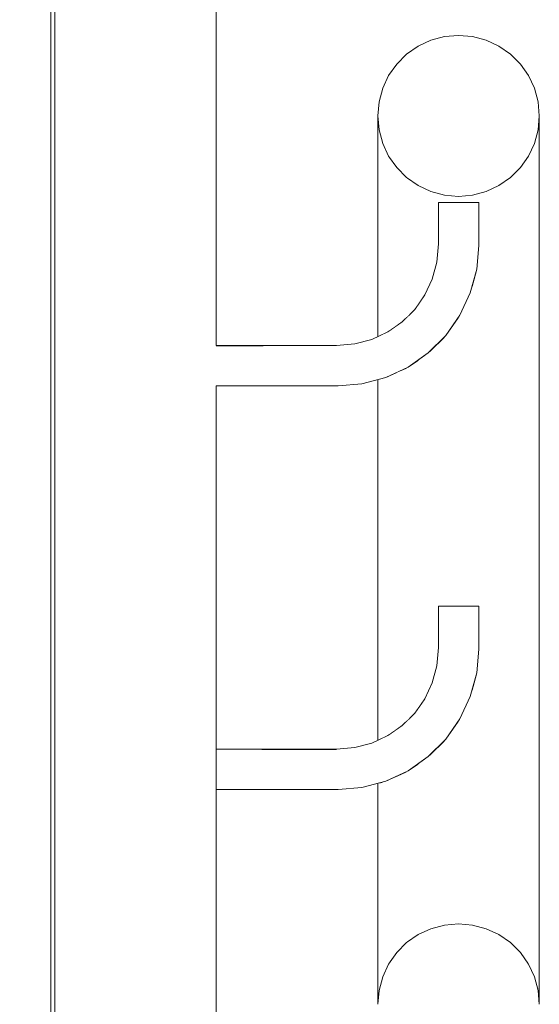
# Model space of a CAD drawing. Header units: millimetres. Extents: x 0 to 650, y -1 to 707.
# Tile 77 of 256: x 440.16 to 441.45, y 342.91 to 345.35. Entities that reach past the tile are written whole.
import ezdxf
from ezdxf.xclip import XClip

# ---------------------------------------------------------------- set-up
doc = ezdxf.new("R2010")
doc.units = ezdxf.units.MM
doc.header["$MEASUREMENT"] = 0
doc.header["$XCLIPFRAME"] = 0
doc.linetypes.add('Wipeout_Contour', pattern=[1000, 0, -1000])
doc.layers.add('Parede.ARQ', color=7, linetype='Continuous')

# ---------------------------------------------------------------- blocks, each defined once
blk = doc.blocks.new('Desenho_2_2', base_point=(960.5741, 336.178))
at = {"layer": 'Parede.ARQ', "color": 8, "linetype": 'Continuous', "lineweight": 0}
blk.add_line((441.033, 343.5549), (440.991, 343.5436), dxfattribs=at)
at = {"color": 254, "linetype": 'Wipeout_Contour', "lineweight": 0, "ltscale": 2241.813882}
blk.add_wipeout([(440.0476, 357.548), (440.0476, 336.1874), (440.2376, 336.1874), (440.2376, 357.548)], dxfattribs=at).dxf.layer = 'Parede.ARQ'
at = {"color": 254, "linetype": 'Wipeout_Contour', "lineweight": 0, "ltscale": 7277.565834}
blk.add_wipeout([(441.2823, 344.6906), (441.2823, 343.8938), (441.2976, 343.8938), (441.2976, 343.7874), (441.2925, 343.7288), (441.2823, 343.691), (441.2823, 343.1042), (441.316, 343.0952), (441.316, 344.904), (441.2823, 344.895), (441.2976, 344.8934), (441.2976, 344.787), (441.2925, 344.7284)], dxfattribs=at).dxf.layer = 'Parede.ARQ'
at = {"color": 254, "linetype": 'Wipeout_Contour', "lineweight": 0, "ltscale": 1680.667915}
blk.add_wipeout([(441.2006, 344.8934), (441.2006, 344.7913), (441.2043, 344.8934)], dxfattribs=at).dxf.layer = 'Parede.ARQ'
at = {"color": 254, "linetype": 'Wipeout_Contour', "lineweight": 0, "ltscale": 1678.287943}
blk.add_wipeout([(440.6405, 344.4892), (440.9476, 344.4892), (440.6407, 344.4979)], dxfattribs=at).dxf.layer = 'Parede.ARQ'
at = {"color": 254, "linetype": 'Wipeout_Contour', "lineweight": 0, "ltscale": 1677.244697}
blk.add_wipeout([(441.1515, 343.5467), (441.1062, 343.5149), (441.1566, 343.5406)], dxfattribs=at).dxf.layer = 'Parede.ARQ'
at = {"color": 254, "linetype": 'Wipeout_Contour', "lineweight": 0, "ltscale": 1677.069164}
blk.add_wipeout([(441.1212, 343.489), (441.0663, 343.4634), (441.1223, 343.487)], dxfattribs=at).dxf.layer = 'Parede.ARQ'
at = {"color": 254, "linetype": 'Wipeout_Contour', "lineweight": 0, "ltscale": 1676.428158}
blk.add_wipeout([(440.9496, 343.4426), (440.6476, 343.4426), (440.9497, 343.4404)], dxfattribs=at).dxf.layer = 'Parede.ARQ'
at = {"color": 254, "linetype": 'Wipeout_Contour', "lineweight": 0, "ltscale": 1675.701155}
blk.add_wipeout([(441.0476, 342.9079), (441.0506, 342.9425), (441.0506, 343.4561)], dxfattribs=at).dxf.layer = 'Parede.ARQ'
at = {"layer": 'Parede.ARQ', "color": 8, "linetype": 'Continuous', "lineweight": 0}
for p, q in [((441.2968, 343.8938), (441.2946, 343.8938)), ((441.2976, 343.8938), (441.2968, 343.8938)), ((441.2976, 343.8938), (441.2976, 343.7874)), ((441.2976, 343.7874), (441.2925, 343.7288))]:
    blk.add_line(p, q, dxfattribs=at)
at = {"color": 254, "linetype": 'Wipeout_Contour', "lineweight": 0, "ltscale": 2235.433507}
blk.add_wipeout([(440.2492, 346.3733), (440.2476, 346.3899), (440.2476, 336.1874), (440.2506, 346.358)], dxfattribs=at).dxf.layer = 'Parede.ARQ'
at = {"color": 254, "linetype": 'Wipeout_Contour', "lineweight": 0, "ltscale": 2238.248579}
blk.add_wipeout([(441.316, 344.904), (441.316, 343.0952), (441.3476, 343.0805), (441.3476, 344.9187)], dxfattribs=at).dxf.layer = 'Parede.ARQ'
at = {"color": 254, "linetype": 'Wipeout_Contour', "lineweight": 0, "ltscale": 1680.878886}
blk.add_wipeout([(441.2909, 344.8934), (441.2909, 344.7873), (441.2946, 344.8934)], dxfattribs=at).dxf.layer = 'Parede.ARQ'
at = {"color": 254, "linetype": 'Wipeout_Contour', "lineweight": 0, "ltscale": 1680.097399}
blk.add_wipeout([(441.2006, 344.7913), (441.1966, 344.7453), (441.2043, 344.7911)], dxfattribs=at).dxf.layer = 'Parede.ARQ'
at = {"color": 254, "linetype": 'Wipeout_Contour', "lineweight": 0, "ltscale": 1678.303113}
blk.add_wipeout([(440.6407, 344.4979), (440.9472, 344.4979), (440.6413, 344.5063)], dxfattribs=at).dxf.layer = 'Parede.ARQ'
at = {"color": 254, "linetype": 'Wipeout_Contour', "lineweight": 0, "ltscale": 1677.240822}
blk.add_wipeout([(441.146, 343.5531), (441.102, 343.5223), (441.1515, 343.5467)], dxfattribs=at).dxf.layer = 'Parede.ARQ'
at = {"color": 254, "linetype": 'Wipeout_Contour', "lineweight": 0, "ltscale": 1677.05047}
blk.add_wipeout([(441.1193, 343.4922), (441.0651, 343.4669), (441.1212, 343.489)], dxfattribs=at).dxf.layer = 'Parede.ARQ'
at = {"color": 254, "linetype": 'Wipeout_Contour', "lineweight": 0, "ltscale": 1676.434032}
blk.add_wipeout([(440.9495, 343.4463), (440.6476, 343.4463), (440.9496, 343.4426)], dxfattribs=at).dxf.layer = 'Parede.ARQ'
at = {"layer": 'Parede.ARQ', "color": 7, "linetype": 'Continuous', "lineweight": 0}
blk.add_line((440.2376, 357.548), (440.2376, 336.1874), dxfattribs=at)
at = {"color": 254, "linetype": 'Wipeout_Contour', "lineweight": 0, "ltscale": 2238.343515}
blk.add_wipeout([(441.3476, 344.9187), (441.3476, 343.0805), (441.3762, 343.0606), (441.3762, 344.9386)], dxfattribs=at).dxf.layer = 'Parede.ARQ'
at = {"color": 254, "linetype": 'Wipeout_Contour', "lineweight": 0, "ltscale": 1680.25138}
blk.add_wipeout([(441.2909, 344.7873), (441.2858, 344.7296), (441.2946, 344.7872)], dxfattribs=at).dxf.layer = 'Parede.ARQ'
at = {"color": 254, "linetype": 'Wipeout_Contour', "lineweight": 0, "ltscale": 1679.80584}
blk.add_wipeout([(441.1966, 344.7453), (441.1852, 344.7027), (441.2002, 344.7447)], dxfattribs=at).dxf.layer = 'Parede.ARQ'
at = {"color": 254, "linetype": 'Wipeout_Contour', "lineweight": 0, "ltscale": 1678.318312}
blk.add_wipeout([(440.6413, 344.5063), (440.9469, 344.5063), (440.6423, 344.5142)], dxfattribs=at).dxf.layer = 'Parede.ARQ'
at = {"color": 254, "linetype": 'Wipeout_Contour', "lineweight": 0, "ltscale": 1677.240201}
blk.add_wipeout([(441.1243, 343.579), (441.0851, 343.5515), (441.1294, 343.573)], dxfattribs=at).dxf.layer = 'Parede.ARQ'
at = {"color": 254, "linetype": 'Wipeout_Contour', "lineweight": 0, "ltscale": 1677.033191}
blk.add_wipeout([(441.1168, 343.4965), (441.0634, 343.4716), (441.1193, 343.4922)], dxfattribs=at).dxf.layer = 'Parede.ARQ'
at = {"color": 254, "linetype": 'Wipeout_Contour', "lineweight": 0, "ltscale": 1676.442296}
blk.add_wipeout([(440.9493, 343.4513), (440.6476, 343.4513), (440.9495, 343.4463)], dxfattribs=at).dxf.layer = 'Parede.ARQ'
at = {"color": 254, "linetype": 'Wipeout_Contour', "lineweight": 0, "ltscale": 2235.467159}
blk.add_wipeout([(441.0506, 343.4561), (441.0506, 342.9425), (441.0597, 342.9761), (441.0597, 343.4585)], dxfattribs=at).dxf.layer = 'Parede.ARQ'
at = {"color": 254, "linetype": 'Wipeout_Contour', "lineweight": 0, "ltscale": 2238.4275}
blk.add_wipeout([(441.3762, 344.9386), (441.3762, 343.0606), (441.4008, 343.036), (441.4008, 344.9632)], dxfattribs=at).dxf.layer = 'Parede.ARQ'
at = {"color": 254, "linetype": 'Wipeout_Contour', "lineweight": 0, "ltscale": 1679.936825}
blk.add_wipeout([(441.2858, 344.7296), (441.2704, 344.6717), (441.2895, 344.7289)], dxfattribs=at).dxf.layer = 'Parede.ARQ'
at = {"color": 254, "linetype": 'Wipeout_Contour', "lineweight": 0, "ltscale": 1679.61868}
blk.add_wipeout([(441.1852, 344.7027), (441.1666, 344.6628), (441.1887, 344.7015)], dxfattribs=at).dxf.layer = 'Parede.ARQ'
at = {"color": 254, "linetype": 'Wipeout_Contour', "lineweight": 0, "ltscale": 1678.333069}
blk.add_wipeout([(440.6423, 344.5142), (440.9465, 344.5142), (440.6436, 344.5214)], dxfattribs=at).dxf.layer = 'Parede.ARQ'
at = {"color": 254, "linetype": 'Wipeout_Contour', "lineweight": 0, "ltscale": 1677.258269}
blk.add_wipeout([(441.1125, 343.5931), (441.0759, 343.5675), (441.1157, 343.5893)], dxfattribs=at).dxf.layer = 'Parede.ARQ'
at = {"color": 254, "linetype": 'Wipeout_Contour', "lineweight": 0, "ltscale": 1677.017752}
blk.add_wipeout([(441.1137, 343.5019), (441.0612, 343.4774), (441.1168, 343.4965)], dxfattribs=at).dxf.layer = 'Parede.ARQ'
at = {"color": 254, "linetype": 'Wipeout_Contour', "lineweight": 0, "ltscale": 2235.545217}
blk.add_wipeout([(441.0597, 343.4585), (441.0597, 342.9761), (441.0744, 343.0076), (441.0744, 343.4638)], dxfattribs=at).dxf.layer = 'Parede.ARQ'
at = {"color": 254, "linetype": 'Wipeout_Contour', "lineweight": 0, "ltscale": 1676.452697}
blk.add_wipeout([(440.949, 343.4575), (440.6476, 343.4575), (440.9493, 343.4513)], dxfattribs=at).dxf.layer = 'Parede.ARQ'
at = {"layer": 'Parede.ARQ', "color": 8, "linetype": 'Continuous', "lineweight": 0}
for p, q in [((441.2976, 344.787), (441.2925, 344.7284)), ((441.0084, 343.4447), (440.9498, 343.4396))]:
    blk.add_line(p, q, dxfattribs=at)
at = {"color": 254, "linetype": 'Wipeout_Contour', "lineweight": 0, "ltscale": 2238.498002}
blk.add_wipeout([(441.4008, 344.9632), (441.4008, 343.036), (441.4208, 343.0076), (441.4208, 344.9916)], dxfattribs=at).dxf.layer = 'Parede.ARQ'
at = {"color": 254, "linetype": 'Wipeout_Contour', "lineweight": 0, "ltscale": 1679.450096}
blk.add_wipeout([(441.1666, 344.6628), (441.1413, 344.6267), (441.1698, 344.661)], dxfattribs=at).dxf.layer = 'Parede.ARQ'
at = {"color": 254, "linetype": 'Wipeout_Contour', "lineweight": 0, "ltscale": 1679.725042}
blk.add_wipeout([(441.2704, 344.6717), (441.245, 344.6175), (441.2738, 344.6705)], dxfattribs=at).dxf.layer = 'Parede.ARQ'
at = {"color": 254, "linetype": 'Wipeout_Contour', "lineweight": 0, "ltscale": 1677.004578}
blk.add_wipeout([(441.1101, 343.5081), (441.0588, 343.4841), (441.1137, 343.5019)], dxfattribs=at).dxf.layer = 'Parede.ARQ'
at = {"color": 254, "linetype": 'Wipeout_Contour', "lineweight": 0, "ltscale": 1676.46492}
blk.add_wipeout([(440.9487, 343.4646), (440.6476, 343.4646), (440.949, 343.4575)], dxfattribs=at).dxf.layer = 'Parede.ARQ'
at = {"color": 254, "linetype": 'Wipeout_Contour', "lineweight": 0, "ltscale": 2238.552878}
blk.add_wipeout([(441.4208, 343.0076), (441.4355, 342.9761), (441.4355, 345.0231), (441.4208, 344.9916)], dxfattribs=at).dxf.layer = 'Parede.ARQ'
at = {"color": 254, "linetype": 'Wipeout_Contour', "lineweight": 0, "ltscale": 1679.28307}
blk.add_wipeout([(441.1413, 344.6267), (441.1101, 344.5955), (441.1441, 344.6243)], dxfattribs=at).dxf.layer = 'Parede.ARQ'
at = {"color": 254, "linetype": 'Wipeout_Contour', "lineweight": 0, "ltscale": 1679.523736}
blk.add_wipeout([(441.245, 344.6175), (441.2107, 344.5684), (441.2483, 344.6156)], dxfattribs=at).dxf.layer = 'Parede.ARQ'
at = {"color": 254, "linetype": 'Wipeout_Contour', "lineweight": 0, "ltscale": 1676.995015}
blk.add_wipeout([(441.1062, 343.5149), (441.0561, 343.4916), (441.1101, 343.5081)], dxfattribs=at).dxf.layer = 'Parede.ARQ'
at = {"color": 254, "linetype": 'Wipeout_Contour', "lineweight": 0, "ltscale": 1676.478595}
blk.add_wipeout([(440.9483, 343.4725), (440.6476, 343.4725), (440.9487, 343.4646)], dxfattribs=at).dxf.layer = 'Parede.ARQ'
at = {"color": 254, "linetype": 'Wipeout_Contour', "lineweight": 0, "ltscale": 2235.638184}
blk.add_wipeout([(441.0944, 343.4731), (441.0744, 343.4638), (441.0744, 343.0076), (441.0944, 343.036)], dxfattribs=at).dxf.layer = 'Parede.ARQ'
at = {"layer": 'Parede.ARQ', "color": 8, "linetype": 'Continuous', "lineweight": 0}
blk.add_line((441.0674, 343.4605), (441.0084, 343.4447), dxfattribs=at)
at = {"color": 254, "linetype": 'Wipeout_Contour', "lineweight": 0, "ltscale": 2238.590449}
blk.add_wipeout([(441.4355, 342.9761), (441.4446, 342.9425), (441.4446, 345.0567), (441.4355, 345.0231)], dxfattribs=at).dxf.layer = 'Parede.ARQ'
at = {"color": 254, "linetype": 'Wipeout_Contour', "lineweight": 0, "ltscale": 1679.320037}
blk.add_wipeout([(441.2107, 344.5684), (441.1684, 344.5261), (441.2135, 344.5661)], dxfattribs=at).dxf.layer = 'Parede.ARQ'
at = {"color": 254, "linetype": 'Wipeout_Contour', "lineweight": 0, "ltscale": 2235.746662}
blk.add_wipeout([(441.0944, 343.4731), (441.0944, 343.036), (441.119, 343.0606), (441.119, 343.4846)], dxfattribs=at).dxf.layer = 'Parede.ARQ'
at = {"color": 254, "linetype": 'Wipeout_Contour', "lineweight": 0, "ltscale": 1676.493304}
blk.add_wipeout([(440.948, 343.4809), (440.6476, 343.4809), (440.9483, 343.4725)], dxfattribs=at).dxf.layer = 'Parede.ARQ'
at = {"color": 254, "linetype": 'Wipeout_Contour', "lineweight": 0, "ltscale": 2238.609566}
blk.add_wipeout([(441.4446, 345.0567), (441.4446, 342.9425), (441.4476, 342.9079), (441.4476, 345.0913)], dxfattribs=at).dxf.layer = 'Parede.ARQ'
at = {"color": 254, "linetype": 'Wipeout_Contour', "lineweight": 0, "ltscale": 1679.111548}
blk.add_wipeout([(441.1684, 344.5261), (441.1193, 344.4918), (441.1708, 344.5233)], dxfattribs=at).dxf.layer = 'Parede.ARQ'
at = {"color": 254, "linetype": 'Wipeout_Contour', "lineweight": 0, "ltscale": 1676.508602}
blk.add_wipeout([(440.9476, 343.4896), (440.6476, 343.4896), (440.948, 343.4809)], dxfattribs=at).dxf.layer = 'Parede.ARQ'
at = {"color": 254, "linetype": 'Wipeout_Contour', "lineweight": 0, "ltscale": 2795.518059}
blk.add_wipeout([(441.119, 343.4846), (441.119, 343.0606), (441.1476, 343.0805), (441.1476, 343.5038), (441.1227, 343.4863)], dxfattribs=at).dxf.layer = 'Parede.ARQ'
at = {"layer": 'Parede.ARQ', "color": 8, "linetype": 'Continuous', "lineweight": 0}
blk.add_line((441.1227, 343.4863), (441.0674, 343.4605), dxfattribs=at)
at = {"color": 254, "linetype": 'Wipeout_Contour', "lineweight": 0, "ltscale": 1679.089562}
blk.add_wipeout([(441.1515, 344.5463), (441.1062, 344.5145), (441.1566, 344.5402)], dxfattribs=at).dxf.layer = 'Parede.ARQ'
at = {"color": 254, "linetype": 'Wipeout_Contour', "lineweight": 0, "ltscale": 1678.914137}
blk.add_wipeout([(441.1212, 344.4886), (441.0663, 344.463), (441.1223, 344.4866)], dxfattribs=at).dxf.layer = 'Parede.ARQ'
at = {"color": 254, "linetype": 'Wipeout_Contour', "lineweight": 0, "ltscale": 2235.988739}
blk.add_wipeout([(441.1476, 343.5038), (441.1476, 343.0805), (441.1792, 343.0952), (441.1792, 343.5279)], dxfattribs=at).dxf.layer = 'Parede.ARQ'
at = {"color": 254, "linetype": 'Wipeout_Contour', "lineweight": 0, "ltscale": 1676.524023}
blk.add_wipeout([(440.9472, 343.4983), (440.6476, 343.4983), (440.9476, 343.4896)], dxfattribs=at).dxf.layer = 'Parede.ARQ'
at = {"color": 254, "linetype": 'Wipeout_Contour', "lineweight": 0, "ltscale": 1679.082643}
blk.add_wipeout([(441.1294, 344.5726), (441.089, 344.5443), (441.1348, 344.5661)], dxfattribs=at).dxf.layer = 'Parede.ARQ'
at = {"color": 254, "linetype": 'Wipeout_Contour', "lineweight": 0, "ltscale": 1678.878066}
blk.add_wipeout([(441.1168, 344.4961), (441.0634, 344.4712), (441.1193, 344.4918)], dxfattribs=at).dxf.layer = 'Parede.ARQ'
at = {"color": 254, "linetype": 'Wipeout_Contour', "lineweight": 0, "ltscale": 2236.12214}
blk.add_wipeout([(441.2129, 343.5615), (441.1792, 343.5279), (441.1792, 343.0952), (441.2129, 343.1042)], dxfattribs=at).dxf.layer = 'Parede.ARQ'
at = {"color": 254, "linetype": 'Wipeout_Contour', "lineweight": 0, "ltscale": 1676.5391}
blk.add_wipeout([(440.9469, 343.5067), (440.6476, 343.5067), (440.9472, 343.4983)], dxfattribs=at).dxf.layer = 'Parede.ARQ'
at = {"layer": 'Parede.ARQ', "color": 8, "linetype": 'Continuous', "lineweight": 0}
blk.add_line((441.1727, 343.5214), (441.1227, 343.4863), dxfattribs=at)
at = {"color": 254, "linetype": 'Wipeout_Contour', "lineweight": 0, "ltscale": 1679.0852}
blk.add_wipeout([(441.1243, 344.5786), (441.0851, 344.5511), (441.1294, 344.5726)], dxfattribs=at).dxf.layer = 'Parede.ARQ'
at = {"color": 254, "linetype": 'Wipeout_Contour', "lineweight": 0, "ltscale": 1678.849393}
blk.add_wipeout([(441.1101, 344.5077), (441.0588, 344.4837), (441.1137, 344.5015)], dxfattribs=at).dxf.layer = 'Parede.ARQ'
at = {"color": 254, "linetype": 'Wipeout_Contour', "lineweight": 0, "ltscale": 1678.653702}
blk.add_wipeout([(441.0651, 344.4665), (441.0072, 344.451), (441.0663, 344.463)], dxfattribs=at).dxf.layer = 'Parede.ARQ'
at = {"color": 254, "linetype": 'Wipeout_Contour', "lineweight": 0, "ltscale": 2236.20521}
blk.add_wipeout([(441.2129, 343.1042), (441.2476, 343.1072), (441.2476, 343.6098), (441.2159, 343.5645)], dxfattribs=at).dxf.layer = 'Parede.ARQ'
at = {"color": 254, "linetype": 'Wipeout_Contour', "lineweight": 0, "ltscale": 1676.553371}
blk.add_wipeout([(440.9465, 343.5146), (440.6476, 343.5146), (440.9469, 343.5067)], dxfattribs=at).dxf.layer = 'Parede.ARQ'
at = {"layer": 'Parede.ARQ', "color": 8, "linetype": 'Continuous', "lineweight": 0}
blk.add_line((441.2159, 343.5645), (441.1727, 343.5214), dxfattribs=at)
at = {"color": 254, "linetype": 'Wipeout_Contour', "lineweight": 0, "ltscale": 1679.103458}
blk.add_wipeout([(441.1125, 344.5927), (441.0759, 344.5671), (441.1157, 344.5889)], dxfattribs=at).dxf.layer = 'Parede.ARQ'
at = {"color": 254, "linetype": 'Wipeout_Contour', "lineweight": 0, "ltscale": 1678.839819}
blk.add_wipeout([(441.1062, 344.5145), (441.0561, 344.4912), (441.1101, 344.5077)], dxfattribs=at).dxf.layer = 'Parede.ARQ'
at = {"color": 254, "linetype": 'Wipeout_Contour', "lineweight": 0, "ltscale": 2237.148578}
blk.add_wipeout([(441.0674, 344.4601), (441.0597, 343.5673), (441.0725, 343.5733), (441.0744, 344.4634)], dxfattribs=at).dxf.layer = 'Parede.ARQ'
at = {"color": 254, "linetype": 'Wipeout_Contour', "lineweight": 0, "ltscale": 1678.180256}
blk.add_wipeout([(441.0072, 344.451), (440.9495, 344.4459), (441.0079, 344.4473)], dxfattribs=at).dxf.layer = 'Parede.ARQ'
at = {"color": 254, "linetype": 'Wipeout_Contour', "lineweight": 0, "ltscale": 2795.698861}
blk.add_wipeout([(441.2476, 343.1072), (441.2823, 343.1042), (441.2823, 343.691), (441.2767, 343.6698), (441.2509, 343.6145)], dxfattribs=at).dxf.layer = 'Parede.ARQ'
at = {"color": 254, "linetype": 'Wipeout_Contour', "lineweight": 0, "ltscale": 1676.566407}
blk.add_wipeout([(440.9462, 343.5218), (440.6476, 343.5218), (440.9465, 343.5146)], dxfattribs=at).dxf.layer = 'Parede.ARQ'
at = {"layer": 'Parede.ARQ', "color": 7, "linetype": 'Continuous', "lineweight": 0}
blk.add_line((441.0476, 343.5617), (441.0476, 344.4548), dxfattribs=at)
at = {"layer": 'Parede.ARQ', "color": 8, "linetype": 'Continuous', "lineweight": 0}
for p, q in [((441.2925, 343.7288), (441.2767, 343.6698)), ((441.2767, 343.6698), (441.2509, 343.6145)), ((441.2509, 343.6145), (441.2159, 343.5645))]:
    blk.add_line(p, q, dxfattribs=at)
at = {"color": 254, "linetype": 'Wipeout_Contour', "lineweight": 0, "ltscale": 1678.929599}
blk.add_wipeout([(441.074, 344.5703), (441.0341, 344.5516), (441.0759, 344.5671)], dxfattribs=at).dxf.layer = 'Parede.ARQ'
at = {"color": 254, "linetype": 'Wipeout_Contour', "lineweight": 0, "ltscale": 2237.532856}
blk.add_wipeout([(441.0744, 344.4634), (441.0744, 343.5746), (441.0944, 343.5886), (441.0944, 344.4727)], dxfattribs=at).dxf.layer = 'Parede.ARQ'
at = {"color": 254, "linetype": 'Wipeout_Contour', "lineweight": 0, "ltscale": 1678.272589}
blk.add_wipeout([(440.9496, 344.4422), (440.6461, 344.4422), (440.9497, 344.44)], dxfattribs=at).dxf.layer = 'Parede.ARQ'
at = {"color": 254, "linetype": 'Wipeout_Contour', "lineweight": 0, "ltscale": 1676.577809}
blk.add_wipeout([(440.9459, 343.5279), (440.6476, 343.5279), (440.9462, 343.5218)], dxfattribs=at).dxf.layer = 'Parede.ARQ'
at = {"color": 254, "linetype": 'Wipeout_Contour', "lineweight": 0, "ltscale": 20117.701294}
blk.add_wipeout([(441.0476, 342.9079), (441.0506, 342.8733), (441.0597, 342.8397), (441.0744, 342.8082), (441.0944, 342.7798), (441.119, 342.7552), (441.1476, 342.7353), (441.1792, 342.7206), (441.2129, 342.7116), (441.2476, 342.7086), (441.2823, 342.7116), (441.316, 342.7206), (441.3476, 342.7353), (441.3762, 342.7552), (441.4008, 342.7798), (441.4208, 342.8082), (441.4355, 342.8397), (441.4446, 342.8733), (441.4476, 342.9079), (441.4446, 342.9425), (441.4355, 342.9761), (441.4208, 343.0076), (441.4008, 343.036), (441.3762, 343.0606), (441.3476, 343.0805), (441.316, 343.0952), (441.2823, 343.1042), (441.2476, 343.1072), (441.2129, 343.1042), (441.1792, 343.0952), (441.1476, 343.0805), (441.119, 343.0606), (441.0944, 343.036), (441.0744, 343.0076), (441.0597, 342.9761), (441.0506, 342.9425)], dxfattribs=at).dxf.layer = 'Parede.ARQ'
at = {"layer": 'Parede.ARQ', "color": 8, "linetype": 'Continuous', "lineweight": 0}
for p, q in [((441.0674, 344.4601), (441.0084, 344.4443)), ((441.0725, 343.5733), (441.033, 343.5549))]:
    blk.add_line(p, q, dxfattribs=at)
at = {"layer": 'Parede.ARQ', "color": 7, "linetype": 'Continuous', "lineweight": 0}
for p, q in [((441.0476, 342.9079), (441.0476, 343.4552)), ((441.1792, 343.0952), (441.1476, 343.0805)), ((441.2129, 343.1042), (441.1792, 343.0952)), ((441.2476, 343.1072), (441.2129, 343.1042)), ((441.2823, 343.1042), (441.2476, 343.1072)), ((441.316, 343.0952), (441.2823, 343.1042)), ((441.3476, 343.0805), (441.316, 343.0952)), ((441.1476, 343.0805), (441.119, 343.0606)), ((441.3762, 343.0606), (441.3476, 343.0805)), ((441.119, 343.0606), (441.0944, 343.036)), ((441.4008, 343.036), (441.3762, 343.0606)), ((441.0944, 343.036), (441.0744, 343.0076)), ((441.4208, 343.0076), (441.4008, 343.036)), ((441.0744, 343.0076), (441.0597, 342.9761)), ((441.4355, 342.9761), (441.4208, 343.0076)), ((441.0597, 342.9761), (441.0506, 342.9425)), ((441.4446, 342.9425), (441.4355, 342.9761)), ((441.0506, 342.9425), (441.0476, 342.9079)), ((441.4476, 342.9079), (441.4446, 342.9425))]:
    blk.add_line(p, q, dxfattribs=at)
at = {"color": 254, "linetype": 'Wipeout_Contour', "lineweight": 0, "ltscale": 1680.346024}
blk.add_wipeout([(441.0476, 344.5613), (441.0506, 345.0567), (441.0476, 345.0913)], dxfattribs=at).dxf.layer = 'Parede.ARQ'
at = {"color": 254, "linetype": 'Wipeout_Contour', "lineweight": 0, "ltscale": 1678.708637}
blk.add_wipeout([(441.0341, 344.5516), (440.9915, 344.5402), (441.0353, 344.5482)], dxfattribs=at).dxf.layer = 'Parede.ARQ'
at = {"color": 254, "linetype": 'Wipeout_Contour', "lineweight": 0, "ltscale": 2796.431909}
blk.add_wipeout([(441.119, 344.4842), (441.0944, 344.4727), (441.0944, 343.5886), (441.1082, 343.5983), (441.119, 343.6091)], dxfattribs=at).dxf.layer = 'Parede.ARQ'
at = {"color": 254, "linetype": 'Wipeout_Contour', "lineweight": 0, "ltscale": 1678.277927}
blk.add_wipeout([(440.9495, 344.4459), (440.6454, 344.4459), (440.9496, 344.4422)], dxfattribs=at).dxf.layer = 'Parede.ARQ'
at = {"color": 254, "linetype": 'Wipeout_Contour', "lineweight": 0, "ltscale": 1676.58723}
blk.add_wipeout([(440.9457, 343.5329), (440.6476, 343.5329), (440.9459, 343.5279)], dxfattribs=at).dxf.layer = 'Parede.ARQ'
at = {"layer": 'Parede.ARQ', "color": 8, "linetype": 'Continuous', "lineweight": 0}
blk.add_line((441.0084, 344.4443), (440.9498, 344.4392), dxfattribs=at)
at = {"color": 254, "linetype": 'Wipeout_Contour', "lineweight": 0, "ltscale": 1680.315194}
blk.add_wipeout([(441.0597, 345.0231), (441.0506, 345.0567), (441.0506, 344.5627)], dxfattribs=at).dxf.layer = 'Parede.ARQ'
at = {"color": 254, "linetype": 'Wipeout_Contour', "lineweight": 0, "ltscale": 1678.206119}
blk.add_wipeout([(440.9915, 344.5402), (440.9455, 344.5362), (440.9921, 344.5366)], dxfattribs=at).dxf.layer = 'Parede.ARQ'
at = {"color": 254, "linetype": 'Wipeout_Contour', "lineweight": 0, "ltscale": 3356.796075}
blk.add_wipeout([(441.119, 344.4842), (441.119, 343.6091), (441.139, 343.629), (441.1476, 343.6414), (441.1476, 344.5034), (441.1227, 344.4859)], dxfattribs=at).dxf.layer = 'Parede.ARQ'
at = {"color": 254, "linetype": 'Wipeout_Contour', "lineweight": 0, "ltscale": 1676.59437}
blk.add_wipeout([(440.9455, 343.5366), (440.6476, 343.5366), (440.9457, 343.5329)], dxfattribs=at).dxf.layer = 'Parede.ARQ'
at = {"layer": 'Parede.ARQ', "color": 8, "linetype": 'Continuous', "lineweight": 0}
for p, q in [((441.033, 344.5545), (440.991, 344.5432)), ((441.1227, 344.4859), (441.0674, 344.4601)), ((441.139, 343.629), (441.1082, 343.5983)), ((441.1082, 343.5983), (441.0725, 343.5733))]:
    blk.add_line(p, q, dxfattribs=at)
at = {"color": 254, "linetype": 'Wipeout_Contour', "lineweight": 0, "ltscale": 2239.420393}
blk.add_wipeout([(441.0597, 344.5669), (441.0725, 344.5729), (441.0744, 344.9916), (441.0597, 345.0231)], dxfattribs=at).dxf.layer = 'Parede.ARQ'
at = {"color": 254, "linetype": 'Wipeout_Contour', "lineweight": 0, "ltscale": 1678.347782}
blk.add_wipeout([(440.6436, 344.5214), (440.9462, 344.5214), (440.6448, 344.5275)], dxfattribs=at).dxf.layer = 'Parede.ARQ'
at = {"color": 254, "linetype": 'Wipeout_Contour', "lineweight": 0, "ltscale": 2796.886342}
blk.add_wipeout([(441.1476, 344.5034), (441.1476, 343.6414), (441.1639, 343.6647), (441.1792, 343.6974), (441.1792, 344.5275)], dxfattribs=at).dxf.layer = 'Parede.ARQ'
at = {"color": 254, "linetype": 'Wipeout_Contour', "lineweight": 0, "ltscale": 1676.59904}
blk.add_wipeout([(440.9454, 343.5389), (440.6476, 343.5389), (440.9455, 343.5366)], dxfattribs=at).dxf.layer = 'Parede.ARQ'
at = {"layer": 'Parede.ARQ', "color": 8, "linetype": 'Continuous', "lineweight": 0}
for p, q in [((441.1639, 343.6647), (441.139, 343.629)), ((440.991, 343.5436), (440.9454, 343.5396))]:
    blk.add_line(p, q, dxfattribs=at)
at = {"color": 254, "linetype": 'Wipeout_Contour', "lineweight": 0, "ltscale": 2239.956868}
blk.add_wipeout([(441.0506, 345.0733), (441.0506, 345.0567), (441.0597, 345.0231), (441.0597, 345.0397)], dxfattribs=at).dxf.layer = 'Parede.ARQ'
at = {"color": 254, "linetype": 'Wipeout_Contour', "lineweight": 0, "ltscale": 2239.365604}
blk.add_wipeout([(441.0944, 344.9632), (441.0744, 344.9916), (441.0744, 344.5742), (441.0944, 344.5882)], dxfattribs=at).dxf.layer = 'Parede.ARQ'
at = {"color": 254, "linetype": 'Wipeout_Contour', "lineweight": 0, "ltscale": 3915.674209}
blk.add_wipeout([(441.1792, 344.5275), (441.1792, 343.6974), (441.1936, 343.7462), (441.1976, 343.7918), (441.1976, 343.8938), (441.2129, 343.8938), (441.2129, 344.5611)], dxfattribs=at).dxf.layer = 'Parede.ARQ'
at = {"color": 254, "linetype": 'Wipeout_Contour', "lineweight": 0, "ltscale": 1678.377014}
blk.add_wipeout([(440.6461, 344.5362), (440.9455, 344.5362), (440.6468, 344.5385)], dxfattribs=at).dxf.layer = 'Parede.ARQ'
at = {"layer": 'Parede.ARQ', "color": 8, "linetype": 'Continuous', "lineweight": 0}
for p, q in [((441.0725, 344.5729), (441.033, 344.5545)), ((440.991, 344.5432), (440.9454, 344.5392)), ((441.1727, 344.521), (441.1227, 344.4859)), ((441.1984, 343.8938), (441.1976, 343.8938)), ((441.1976, 343.8938), (441.1976, 343.7918)), ((441.2006, 343.8938), (441.1984, 343.8938)), ((441.1976, 343.7918), (441.1936, 343.7462)), ((441.1936, 343.7462), (441.1823, 343.7042)), ((441.1823, 343.7042), (441.1639, 343.6647))]:
    blk.add_line(p, q, dxfattribs=at)
at = {"color": 254, "linetype": 'Wipeout_Contour', "lineweight": 0, "ltscale": 8378.548115}
blk.add_wipeout([(440.6355, 346.327), (440.6355, 336.1874), (440.6446, 342.2535), (440.6423, 342.2642), (440.6407, 342.2805), (440.6407, 342.2979), (440.6423, 342.3142), (440.6446, 342.3249), (440.6446, 344.4535), (440.6423, 344.4642), (440.6407, 344.4805), (440.6407, 344.4979), (440.6423, 344.5142), (440.6446, 344.5249), (440.6446, 346.358)], dxfattribs=at).dxf.layer = 'Parede.ARQ'
at = {"color": 254, "linetype": 'Wipeout_Contour', "lineweight": 0, "ltscale": 2239.914142}
blk.add_wipeout([(441.0597, 345.0397), (441.0597, 345.0231), (441.0744, 344.9916), (441.0744, 345.0082)], dxfattribs=at).dxf.layer = 'Parede.ARQ'
at = {"color": 254, "linetype": 'Wipeout_Contour', "lineweight": 0, "ltscale": 2798.854417}
blk.add_wipeout([(441.0944, 344.5882), (441.1082, 344.5979), (441.119, 344.6087), (441.119, 344.9386), (441.0944, 344.9632)], dxfattribs=at).dxf.layer = 'Parede.ARQ'
at = {"color": 254, "linetype": 'Wipeout_Contour', "lineweight": 0, "ltscale": 2798.888943}
blk.add_wipeout([(441.2129, 344.5611), (441.2129, 343.8938), (441.2476, 343.8938), (441.2476, 344.6094), (441.2159, 344.5641)], dxfattribs=at).dxf.layer = 'Parede.ARQ'
at = {"layer": 'Parede.ARQ', "color": 8, "linetype": 'Continuous', "lineweight": 0}
for p, q in [((441.2159, 344.5641), (441.1727, 344.521)), ((441.2043, 343.8938), (441.2006, 343.8938)), ((441.2093, 343.8938), (441.2043, 343.8938)), ((441.2155, 343.8938), (441.2093, 343.8938)), ((441.2226, 343.8938), (441.2155, 343.8938)), ((441.2305, 343.8938), (441.2226, 343.8938))]:
    blk.add_line(p, q, dxfattribs=at)
at = {"color": 254, "linetype": 'Wipeout_Contour', "lineweight": 0, "ltscale": 2229.324594}
blk.add_wipeout([(440.6208, 346.2979), (440.6208, 336.1874), (440.6355, 336.1874), (440.6355, 346.327)], dxfattribs=at).dxf.layer = 'Parede.ARQ'
at = {"color": 254, "linetype": 'Wipeout_Contour', "lineweight": 0, "ltscale": 2239.894998}
blk.add_wipeout([(441.0944, 344.9798), (441.0744, 345.0082), (441.0744, 344.9916), (441.0944, 344.9632)], dxfattribs=at).dxf.layer = 'Parede.ARQ'
at = {"color": 254, "linetype": 'Wipeout_Contour', "lineweight": 0, "ltscale": 2798.92839}
blk.add_wipeout([(441.119, 344.9386), (441.119, 344.6087), (441.139, 344.6286), (441.1476, 344.641), (441.1476, 344.9187)], dxfattribs=at).dxf.layer = 'Parede.ARQ'
at = {"color": 254, "linetype": 'Wipeout_Contour', "lineweight": 0, "ltscale": 3359.04547}
blk.add_wipeout([(441.2476, 344.6094), (441.2476, 343.8938), (441.2823, 343.8938), (441.2823, 344.6906), (441.2767, 344.6694), (441.2509, 344.6141)], dxfattribs=at).dxf.layer = 'Parede.ARQ'
at = {"layer": 'Parede.ARQ', "color": 8, "linetype": 'Continuous', "lineweight": 0}
for p, q in [((441.2925, 344.7284), (441.2767, 344.6694)), ((441.2767, 344.6694), (441.2509, 344.6141)), ((441.139, 344.6286), (441.1082, 344.5979)), ((441.2509, 344.6141), (441.2159, 344.5641)), ((441.1082, 344.5979), (441.0725, 344.5729)), ((441.2389, 343.8938), (441.2305, 343.8938)), ((441.2476, 343.8938), (441.2389, 343.8938)), ((441.2563, 343.8938), (441.2476, 343.8938)), ((441.2647, 343.8938), (441.2563, 343.8938)), ((441.2726, 343.8938), (441.2647, 343.8938)), ((441.2797, 343.8938), (441.2726, 343.8938)), ((441.2859, 343.8938), (441.2797, 343.8938)), ((441.2909, 343.8938), (441.2859, 343.8938)), ((441.2946, 343.8938), (441.2909, 343.8938))]:
    blk.add_line(p, q, dxfattribs=at)
at = {"color": 254, "linetype": 'Wipeout_Contour', "lineweight": 0, "ltscale": 2240.046238}
blk.add_wipeout([(440.6446, 344.5249), (440.6461, 344.5362), (440.6476, 346.3899), (440.6446, 346.358)], dxfattribs=at).dxf.layer = 'Parede.ARQ'
at = {"color": 254, "linetype": 'Wipeout_Contour', "lineweight": 0, "ltscale": 2229.235658}
blk.add_wipeout([(440.6008, 336.1874), (440.6208, 336.1874), (440.6208, 346.2979), (440.6008, 346.2716)], dxfattribs=at).dxf.layer = 'Parede.ARQ'
at = {"color": 254, "linetype": 'Wipeout_Contour', "lineweight": 0, "ltscale": 2239.900029}
blk.add_wipeout([(441.0944, 344.9632), (441.119, 344.9386), (441.119, 344.9552), (441.0944, 344.9798)], dxfattribs=at).dxf.layer = 'Parede.ARQ'
at = {"color": 254, "linetype": 'Wipeout_Contour', "lineweight": 0, "ltscale": 2799.323439}
blk.add_wipeout([(441.1476, 344.641), (441.1639, 344.6643), (441.1792, 344.697), (441.1792, 344.904), (441.1476, 344.9187)], dxfattribs=at).dxf.layer = 'Parede.ARQ'
at = {"color": 254, "linetype": 'Wipeout_Contour', "lineweight": 0, "ltscale": 2234.910347}
blk.add_wipeout([(440.6448, 344.4509), (440.6446, 342.3249), (440.6461, 342.3362), (440.6476, 344.4392)], dxfattribs=at).dxf.layer = 'Parede.ARQ'
at = {"layer": 'Parede.ARQ', "color": 7, "linetype": 'Continuous', "lineweight": 0}
for p, q in [((440.6476, 344.5392), (440.6476, 346.3906)), ((440.6476, 342.3392), (440.6476, 344.4392))]:
    blk.add_line(p, q, dxfattribs=at)
at = {"layer": 'Parede.ARQ', "color": 8, "linetype": 'Continuous', "lineweight": 0}
for p, q in [((441.1639, 344.6643), (441.139, 344.6286)), ((440.9454, 344.5392), (440.6476, 344.5392)), ((440.9498, 344.4392), (440.6476, 344.4392)), ((440.9454, 343.5396), (440.6476, 343.5396)), ((440.9498, 343.4396), (440.6476, 343.4396))]:
    blk.add_line(p, q, dxfattribs=at)
at = {"color": 254, "linetype": 'Wipeout_Contour', "lineweight": 0, "ltscale": 2229.135036}
blk.add_wipeout([(440.5762, 336.1874), (440.6008, 336.1874), (440.6008, 346.2716), (440.5762, 346.2489)], dxfattribs=at).dxf.layer = 'Parede.ARQ'
at = {"color": 254, "linetype": 'Wipeout_Contour', "lineweight": 0, "ltscale": 2239.929071}
blk.add_wipeout([(441.1476, 344.9353), (441.119, 344.9552), (441.119, 344.9386), (441.1476, 344.9187)], dxfattribs=at).dxf.layer = 'Parede.ARQ'
at = {"color": 254, "linetype": 'Wipeout_Contour', "lineweight": 0, "ltscale": 3360.489182}
blk.add_wipeout([(441.1792, 344.904), (441.1792, 344.697), (441.1936, 344.7458), (441.1976, 344.7914), (441.1976, 344.8934), (441.2129, 344.8934)], dxfattribs=at).dxf.layer = 'Parede.ARQ'
at = {"layer": 'Parede.ARQ', "color": 8, "linetype": 'Continuous', "lineweight": 0}
for p, q in [((441.1976, 344.7914), (441.1936, 344.7458)), ((441.1936, 344.7458), (441.1823, 344.7038)), ((441.1823, 344.7038), (441.1639, 344.6643))]:
    blk.add_line(p, q, dxfattribs=at)
at = {"color": 254, "linetype": 'Wipeout_Contour', "lineweight": 0, "ltscale": 2229.025791}
blk.add_wipeout([(440.5476, 336.1874), (440.5762, 336.1874), (440.5762, 346.2489), (440.5476, 346.2305)], dxfattribs=at).dxf.layer = 'Parede.ARQ'
at = {"color": 254, "linetype": 'Wipeout_Contour', "lineweight": 0, "ltscale": 2239.981271}
blk.add_wipeout([(441.1792, 344.9206), (441.1476, 344.9353), (441.1476, 344.9187), (441.1792, 344.904)], dxfattribs=at).dxf.layer = 'Parede.ARQ'
at = {"color": 254, "linetype": 'Wipeout_Contour', "lineweight": 0, "ltscale": 2228.911229}
blk.add_wipeout([(440.516, 336.1874), (440.5476, 336.1874), (440.5476, 346.2305), (440.516, 346.217)], dxfattribs=at).dxf.layer = 'Parede.ARQ'
at = {"color": 254, "linetype": 'Wipeout_Contour', "lineweight": 0, "ltscale": 2240.055071}
blk.add_wipeout([(441.2129, 344.9116), (441.1792, 344.9206), (441.1792, 344.904), (441.2129, 344.895)], dxfattribs=at).dxf.layer = 'Parede.ARQ'
at = {"layer": 'Parede.ARQ', "color": 8, "linetype": 'Continuous', "lineweight": 0}
for p, q in [((441.1984, 344.8934), (441.1976, 344.8934)), ((441.1976, 344.8934), (441.1976, 344.7914)), ((441.2006, 344.8934), (441.1984, 344.8934))]:
    blk.add_line(p, q, dxfattribs=at)
at = {"color": 254, "linetype": 'Wipeout_Contour', "lineweight": 0, "ltscale": 2228.794844}
blk.add_wipeout([(440.4823, 336.1874), (440.516, 336.1874), (440.516, 346.217), (440.4823, 346.2087)], dxfattribs=at).dxf.layer = 'Parede.ARQ'
at = {"color": 254, "linetype": 'Wipeout_Contour', "lineweight": 0, "ltscale": 2799.797044}
blk.add_wipeout([(441.2129, 344.9116), (441.2129, 344.895), (441.2316, 344.8934), (441.2476, 344.8934), (441.2476, 344.9086)], dxfattribs=at).dxf.layer = 'Parede.ARQ'
at = {"layer": 'Parede.ARQ', "color": 8, "linetype": 'Continuous', "lineweight": 0}
for p, q in [((441.2043, 344.8934), (441.2006, 344.8934)), ((441.2093, 344.8934), (441.2043, 344.8934)), ((441.2155, 344.8934), (441.2093, 344.8934)), ((441.2226, 344.8934), (441.2155, 344.8934)), ((441.2305, 344.8934), (441.2226, 344.8934))]:
    blk.add_line(p, q, dxfattribs=at)
at = {"color": 254, "linetype": 'Wipeout_Contour', "lineweight": 0, "ltscale": 2228.680165}
blk.add_wipeout([(440.4823, 346.2087), (440.4476, 346.2059), (440.4476, 336.1874), (440.4823, 336.1874)], dxfattribs=at).dxf.layer = 'Parede.ARQ'
at = {"color": 254, "linetype": 'Wipeout_Contour', "lineweight": 0, "ltscale": 2799.991873}
blk.add_wipeout([(441.2823, 344.9116), (441.2476, 344.9086), (441.2476, 344.8934), (441.2636, 344.8934), (441.2823, 344.895)], dxfattribs=at).dxf.layer = 'Parede.ARQ'
at = {"layer": 'Parede.ARQ', "color": 8, "linetype": 'Continuous', "lineweight": 0}
for p, q in [((441.2389, 344.8934), (441.2305, 344.8934)), ((441.2476, 344.8934), (441.2389, 344.8934)), ((441.2563, 344.8934), (441.2476, 344.8934)), ((441.2647, 344.8934), (441.2563, 344.8934))]:
    blk.add_line(p, q, dxfattribs=at)
at = {"color": 254, "linetype": 'Wipeout_Contour', "lineweight": 0, "ltscale": 2228.570336}
blk.add_wipeout([(440.4129, 346.2087), (440.4129, 336.1874), (440.4476, 336.1874), (440.4476, 346.2059)], dxfattribs=at).dxf.layer = 'Parede.ARQ'
at = {"color": 254, "linetype": 'Wipeout_Contour', "lineweight": 0, "ltscale": 2240.380701}
blk.add_wipeout([(441.2823, 344.9116), (441.2823, 344.895), (441.316, 344.904), (441.316, 344.9206)], dxfattribs=at).dxf.layer = 'Parede.ARQ'
at = {"layer": 'Parede.ARQ', "color": 8, "linetype": 'Continuous', "lineweight": 0}
for p, q in [((441.2726, 344.8934), (441.2647, 344.8934)), ((441.2797, 344.8934), (441.2726, 344.8934)), ((441.2859, 344.8934), (441.2797, 344.8934)), ((441.2909, 344.8934), (441.2859, 344.8934)), ((441.2946, 344.8934), (441.2909, 344.8934)), ((441.2968, 344.8934), (441.2946, 344.8934)), ((441.2976, 344.8934), (441.2968, 344.8934)), ((441.2976, 344.8934), (441.2976, 344.787))]:
    blk.add_line(p, q, dxfattribs=at)
at = {"color": 254, "linetype": 'Wipeout_Contour', "lineweight": 0, "ltscale": 2228.468714}
blk.add_wipeout([(440.3792, 346.217), (440.3792, 336.1874), (440.4129, 336.1874), (440.4129, 346.2087)], dxfattribs=at).dxf.layer = 'Parede.ARQ'
at = {"color": 254, "linetype": 'Wipeout_Contour', "lineweight": 0, "ltscale": 2240.512796}
blk.add_wipeout([(441.316, 344.9206), (441.316, 344.904), (441.3476, 344.9187), (441.3476, 344.9353)], dxfattribs=at).dxf.layer = 'Parede.ARQ'
at = {"color": 254, "linetype": 'Wipeout_Contour', "lineweight": 0, "ltscale": 2228.378703}
blk.add_wipeout([(440.3476, 346.2305), (440.3476, 336.1874), (440.3792, 336.1874), (440.3792, 346.217)], dxfattribs=at).dxf.layer = 'Parede.ARQ'
at = {"color": 254, "linetype": 'Wipeout_Contour', "lineweight": 0, "ltscale": 2240.650282}
blk.add_wipeout([(441.3762, 344.9552), (441.3476, 344.9353), (441.3476, 344.9187), (441.3762, 344.9386)], dxfattribs=at).dxf.layer = 'Parede.ARQ'
at = {"color": 254, "linetype": 'Wipeout_Contour', "lineweight": 0, "ltscale": 2228.303046}
blk.add_wipeout([(440.319, 336.1874), (440.3476, 336.1874), (440.3476, 346.2305), (440.319, 346.2489)], dxfattribs=at).dxf.layer = 'Parede.ARQ'
at = {"color": 254, "linetype": 'Wipeout_Contour', "lineweight": 0, "ltscale": 2240.788982}
blk.add_wipeout([(441.4008, 344.9798), (441.3762, 344.9552), (441.3762, 344.9386), (441.4008, 344.9632)], dxfattribs=at).dxf.layer = 'Parede.ARQ'
at = {"color": 254, "linetype": 'Wipeout_Contour', "lineweight": 0, "ltscale": 2228.244055}
blk.add_wipeout([(440.2944, 346.2716), (440.2944, 336.1874), (440.319, 336.1874), (440.319, 346.2489)], dxfattribs=at).dxf.layer = 'Parede.ARQ'
at = {"color": 254, "linetype": 'Wipeout_Contour', "lineweight": 0, "ltscale": 2240.924684}
blk.add_wipeout([(441.4008, 344.9798), (441.4008, 344.9632), (441.4208, 344.9916), (441.4208, 345.0082)], dxfattribs=at).dxf.layer = 'Parede.ARQ'
at = {"color": 254, "linetype": 'Wipeout_Contour', "lineweight": 0, "ltscale": 2228.203497}
blk.add_wipeout([(440.2744, 336.1874), (440.2944, 336.1874), (440.2944, 346.2716), (440.2744, 346.2979)], dxfattribs=at).dxf.layer = 'Parede.ARQ'
at = {"color": 254, "linetype": 'Wipeout_Contour', "lineweight": 0, "ltscale": 2241.05327}
blk.add_wipeout([(441.4355, 345.0397), (441.4208, 345.0082), (441.4208, 344.9916), (441.4355, 345.0231)], dxfattribs=at).dxf.layer = 'Parede.ARQ'
at = {"color": 254, "linetype": 'Wipeout_Contour', "lineweight": 0, "ltscale": 2228.182644}
blk.add_wipeout([(440.2744, 346.2979), (440.2597, 346.327), (440.2597, 336.1874), (440.2744, 336.1874)], dxfattribs=at).dxf.layer = 'Parede.ARQ'
at = {"color": 254, "linetype": 'Wipeout_Contour', "lineweight": 0, "ltscale": 2241.170837}
blk.add_wipeout([(441.4355, 345.0231), (441.4446, 345.0567), (441.4446, 345.0733), (441.4355, 345.0397)], dxfattribs=at).dxf.layer = 'Parede.ARQ'
at = {"color": 254, "linetype": 'Wipeout_Contour', "lineweight": 0, "ltscale": 1674.942032}
blk.add_wipeout([(440.2506, 336.1874), (440.2597, 346.327), (440.2506, 346.358)], dxfattribs=at).dxf.layer = 'Parede.ARQ'
at = {"color": 254, "linetype": 'Wipeout_Contour', "lineweight": 0, "ltscale": 20166.397179}
blk.add_wipeout([(441.0476, 345.1079), (441.0506, 345.0733), (441.0597, 345.0397), (441.0744, 345.0082), (441.0944, 344.9798), (441.119, 344.9552), (441.1476, 344.9353), (441.1792, 344.9206), (441.2129, 344.9116), (441.2476, 344.9086), (441.2823, 344.9116), (441.316, 344.9206), (441.3476, 344.9353), (441.3762, 344.9552), (441.4008, 344.9798), (441.4208, 345.0082), (441.4355, 345.0397), (441.4446, 345.0733), (441.4476, 345.1079), (441.4446, 345.1425), (441.4355, 345.1761), (441.4208, 345.2076), (441.4008, 345.236), (441.3762, 345.2606), (441.3476, 345.2805), (441.316, 345.2952), (441.2823, 345.3042), (441.2476, 345.3072), (441.2129, 345.3042), (441.1792, 345.2952), (441.1476, 345.2805), (441.119, 345.2606), (441.0944, 345.236), (441.0744, 345.2076), (441.0597, 345.1761), (441.0506, 345.1425)], dxfattribs=at).dxf.layer = 'Parede.ARQ'
at = {"layer": 'Parede.ARQ', "color": 7, "linetype": 'Continuous', "lineweight": 0}
for p, q in [((440.2476, 336.1874), (440.2476, 346.3906)), ((441.1792, 345.2952), (441.1476, 345.2805)), ((441.2129, 345.3042), (441.1792, 345.2952)), ((441.2476, 345.3072), (441.2129, 345.3042)), ((441.2823, 345.3042), (441.2476, 345.3072)), ((441.316, 345.2952), (441.2823, 345.3042)), ((441.3476, 345.2805), (441.316, 345.2952)), ((441.1476, 345.2805), (441.119, 345.2606)), ((441.3762, 345.2606), (441.3476, 345.2805)), ((441.119, 345.2606), (441.0944, 345.236)), ((441.4008, 345.236), (441.3762, 345.2606)), ((441.0944, 345.236), (441.0744, 345.2076)), ((441.4208, 345.2076), (441.4008, 345.236)), ((441.0744, 345.2076), (441.0597, 345.1761)), ((441.4355, 345.1761), (441.4208, 345.2076)), ((441.0597, 345.1761), (441.0506, 345.1425)), ((441.4446, 345.1425), (441.4355, 345.1761)), ((441.0506, 345.1425), (441.0476, 345.1079)), ((441.4476, 345.1079), (441.4446, 345.1425)), ((441.0476, 345.1079), (441.0506, 345.0733)), ((441.0476, 345.0913), (441.0476, 345.1079)), ((441.4446, 345.0733), (441.4476, 345.1079)), ((441.4476, 345.0913), (441.4476, 345.1079)), ((441.0476, 344.5613), (441.0476, 345.0913)), ((441.0506, 345.0733), (441.0597, 345.0397)), ((441.4355, 345.0397), (441.4446, 345.0733)), ((441.4476, 342.9079), (441.4476, 345.0913)), ((441.0597, 345.0397), (441.0744, 345.0082)), ((441.4208, 345.0082), (441.4355, 345.0397)), ((441.0744, 345.0082), (441.0944, 344.9798)), ((441.4008, 344.9798), (441.4208, 345.0082)), ((441.0944, 344.9798), (441.119, 344.9552)), ((441.3762, 344.9552), (441.4008, 344.9798)), ((441.119, 344.9552), (441.1476, 344.9353)), ((441.3476, 344.9353), (441.3762, 344.9552)), ((441.1476, 344.9353), (441.1792, 344.9206)), ((441.316, 344.9206), (441.3476, 344.9353)), ((441.1792, 344.9206), (441.2129, 344.9116)), ((441.2129, 344.9116), (441.2476, 344.9086)), ((441.2476, 344.9086), (441.2823, 344.9116)), ((441.2823, 344.9116), (441.316, 344.9206))]:
    blk.add_line(p, q, dxfattribs=at)

msp = doc.modelspace()

# ---------------------------------------------------------------- block references
at = {"color": 7, "linetype": 'Continuous', "lineweight": 0}
ref = msp.add_blockref('Desenho_2_2', (960.5741, 336.178), dxfattribs=at)
XClip(ref).set_block_clipping_path([(351.923237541, 325.8360772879), (633.5139366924, 392.5007536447)])

doc.saveas('drawing.dxf')
